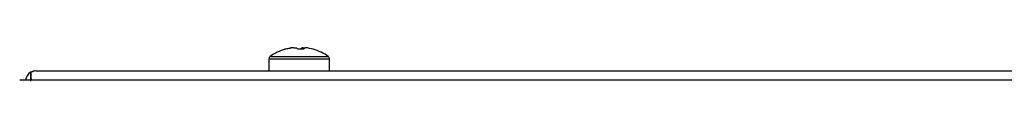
# Model space of a CAD drawing. Header units: millimetres. Extents: x 0 to 4200, y 0 to 2970.
# Tile 31 of 75: x 1470 to 1624, y 2718 to 2723. Entities that reach past the tile are written whole.
import ezdxf

# ---------------------------------------------------------------- set-up
doc = ezdxf.new("R2010")
doc.units = ezdxf.units.MM
doc.header["$LTSCALE"] = 10

msp = doc.modelspace()

# ---------------------------------------------------------------- linework, layer by layer
at = {"color": 7, "linetype": 'Continuous', "lineweight": 25}
for p, q in [((1513.186, 2723.17), (1513.056, 2723.17)), ((1513.186, 2723.17), (1513.618, 2723.17)), ((1514.652, 2723.17), (1514.411, 2723.17)), ((1514.64, 2723.17), (1514.637, 2722.915)), ((1514.64, 2723.17), (1514.974, 2723.17)), ((1509.265, 2721.443), (1509.265, 2719.537)), ((1509.265, 2721.443), (1518.765, 2721.443)), ((1509.459, 2721.813), (1518.571, 2721.813)), ((1518.765, 2719.537), (1518.765, 2721.443)), ((1472.007, 2719.323), (1472.007, 2718.069)), ((1472.107, 2718.069), (1472.107, 2719.323)), ((1472.807, 2719.537), (2065.107, 2719.537)), ((2067.184, 2718.069), (1470.293, 2718.069))]:
    msp.add_line(p, q, dxfattribs=at)
for centre, radius, start, end in [((1514.015, 2715.237), 8, 106.05387, 124.71791), ((1513.951, 2715.359), 7.862, 96.53422, 106.03945), ((1511.843, 2722.781), 0.149, 63.91074, 116.08926), ((1514.081, 2715.359), 7.862, 96.53422, 106.03945), ((1513.068, 2722.637), 0.766, 21.25273, 44.05514), ((1513.736, 2714.253), 8.677, 88.15785, 89.74206), ((1514.293, 2714.286), 8.644, 86.61209, 93.38791), ((1514.962, 2722.637), 0.766, 135.94486, 158.74727), ((1514.09, 2722.637), 0.766, 21.25273, 44.05514), ((1514.079, 2715.359), 7.862, 73.96055, 83.46578), ((1516.196, 2722.821), 0.109, 59.59324, 88.73121), ((1514.015, 2715.237), 8, 55.28209, 73.94613), ((1509.715, 2721.443), 0.45, 124.71791, 180), ((1518.315, 2721.443), 0.45, 0, 55.28209), ((1472.807, 2717.937), 1.6, 120, 175.30046), ((1472.807, 2717.937), 1.6, 90, 120), ((1472.807, 2717.937), 0.8, 151.04498, 180)]:
    msp.add_arc(centre, radius, start, end, dxfattribs=at)
msp.add_ellipse((1472.807, 2717.937), major_axis=(0, 1.6), ratio=0.875, start_param=0, end_param=0.5235988, dxfattribs=at)

doc.saveas('drawing.dxf')
